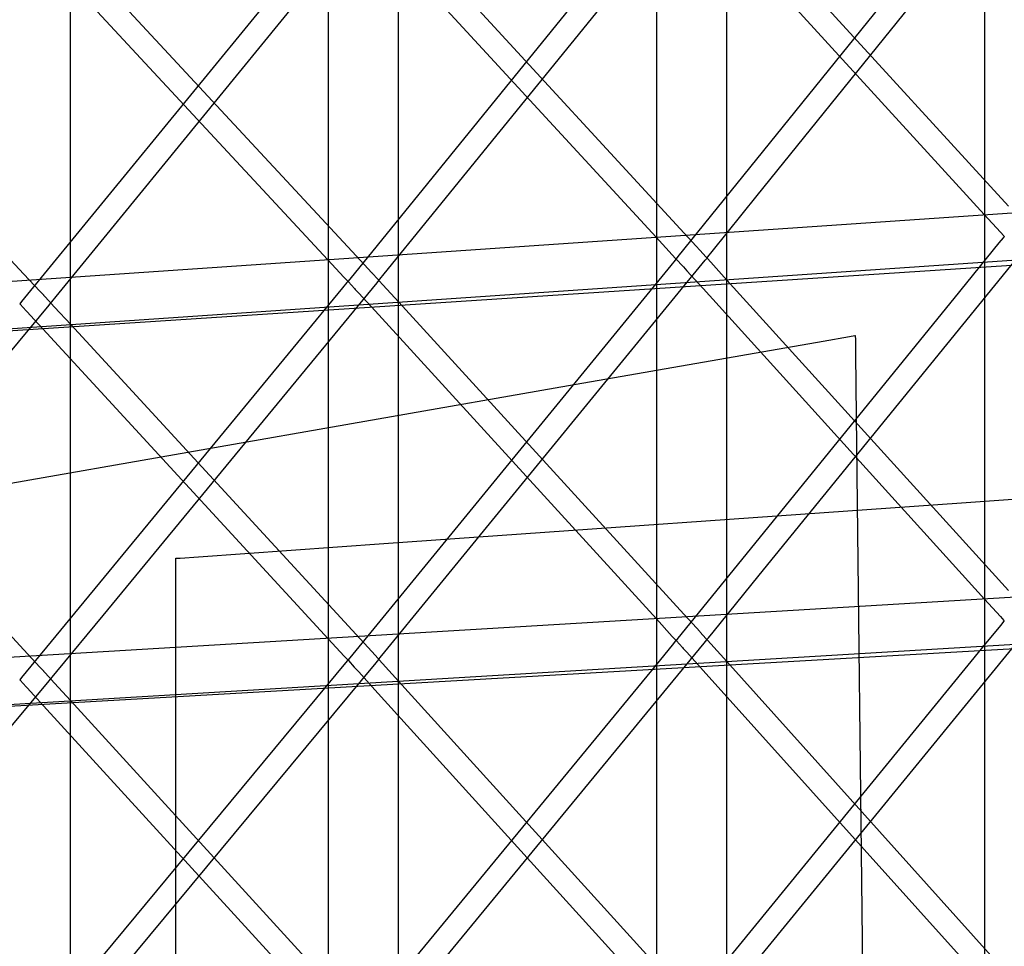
# Model space of a CAD drawing. Extents: x -1.87 to 2.02, y -1.45 to 3.07.
# Tile 16 of 59: x -1.38 to -1.17, y -0.94 to -0.75. Entities that reach past the tile are written whole.
import ezdxf

# ---------------------------------------------------------------- set-up
doc = ezdxf.new("R2010")
doc.units = 0

msp = doc.modelspace()

# ---------------------------------------------------------------- linework, layer by layer
at = {"layer": 'Layer 1', "color": 7, "linetype": 'CONTINUOUS'}
for p, q in [((-1.230756, -1.229019), (-1.230756, -0.132843)), ((-1.298024, -1.230446), (-1.298024, -0.142335)), ((-1.365288, -1.231872), (-1.365288, -0.151823)), ((-1.177906, -0.278283), (-1.177906, -1.422997)), ((-1.24517, -0.28664), (-1.24517, -1.422997)), ((-1.312433, -0.295), (-1.312433, -1.422997)), ((-1.224492, -0.784073), (-1.167908, -0.713869)), ((-1.29175, -0.788766), (-1.235167, -0.719048)), ((-1.359007, -0.79346), (-1.302427, -0.724228)), ((-1.173017, -0.786252), (-1.230704, -0.723069)), ((-1.184177, -0.7264), (-1.240747, -0.796582)), ((-1.235645, -0.724781), (-1.177965, -0.787957)), ((-1.240288, -0.790883), (-1.297961, -0.72821)), ((-1.302906, -0.729934), (-1.24524, -0.7926)), ((-1.25145, -0.731486), (-1.308018, -0.801186)), ((-1.307555, -0.795518), (-1.365218, -0.733355)), ((-1.318724, -0.73658), (-1.375289, -0.805787)), ((-1.370163, -0.735083), (-1.312514, -0.797238)), ((-1.374825, -0.800152), (-1.432471, -0.738496)), ((-1.066006, -0.780383), (-1.574614, -0.815186)), ((-1.073005, -0.780861), (-1.574614, -0.815186)), ((-1.233719, -0.795522), (-1.224492, -0.784073)), ((-1.529537, -0.821732), (-1.019277, -0.788295)), ((-1.495662, -0.819414), (-1.053216, -0.789128)), ((-1.300975, -0.800134), (-1.29175, -0.788766)), ((-1.177965, -0.787957), (-1.174662, -0.791575)), ((-1.236989, -0.794467), (-1.240288, -0.790883)), ((-1.24524, -0.7926), (-1.241938, -0.796188)), ((-1.224074, -0.861914), (-1.167902, -0.792717)), ((-1.174069, -0.792696), (-1.174948, -0.793779)), ((-1.174662, -0.791575), (-1.173955, -0.792349)), ((-1.173889, -0.792473), (-1.174069, -0.792696)), ((-1.173955, -0.792349), (-1.173888, -0.792423)), ((-1.173872, -0.792453), (-1.173889, -0.792473)), ((-1.173888, -0.792423), (-1.173871, -0.792441)), ((-1.173868, -0.792448), (-1.173872, -0.792453)), ((-1.173871, -0.792441), (-1.173867, -0.792445)), ((-1.173867, -0.792446), (-1.173868, -0.792448)), ((-1.173867, -0.792445), (-1.173867, -0.792446)), ((-1.173867, -0.792446), (-1.173866, -0.792446)), ((-1.173866, -0.792446), (-1.173867, -0.792446)), ((-1.173866, -0.792446), (-1.173866, -0.792446)), ((-1.368231, -0.804746), (-1.359007, -0.79346)), ((-1.236285, -0.795233), (-1.236989, -0.794467)), ((-1.174948, -0.793779), (-1.184171, -0.805139)), ((-1.304257, -0.799073), (-1.307555, -0.795518)), ((-1.241938, -0.796188), (-1.241231, -0.796956)), ((-1.241164, -0.797079), (-1.241345, -0.7973)), ((-1.241231, -0.796956), (-1.241164, -0.797029)), ((-1.241164, -0.797029), (-1.241147, -0.797047)), ((-1.241147, -0.797059), (-1.241164, -0.797079)), ((-1.241147, -0.797047), (-1.241143, -0.797051)), ((-1.241143, -0.797054), (-1.241147, -0.797059)), ((-1.241143, -0.797051), (-1.241142, -0.797052)), ((-1.241142, -0.797053), (-1.241143, -0.797054)), ((-1.241142, -0.797052), (-1.241142, -0.797052)), ((-1.241142, -0.797052), (-1.241142, -0.797052)), ((-1.241142, -0.797052), (-1.241142, -0.797053)), ((-1.240747, -0.796582), (-1.241122, -0.797048)), ((-1.241122, -0.797048), (-1.241122, -0.797048)), ((-1.241122, -0.797048), (-1.241122, -0.797048)), ((-1.241122, -0.797048), (-1.241122, -0.797048)), ((-1.241122, -0.797048), (-1.241122, -0.797048)), ((-1.241122, -0.797048), (-1.241122, -0.797048)), ((-1.241122, -0.797048), (-1.241122, -0.797049)), ((-1.241122, -0.797049), (-1.241122, -0.797049)), ((-1.241122, -0.797049), (-1.241122, -0.797049)), ((-1.241122, -0.797049), (-1.24112, -0.797051)), ((-1.24112, -0.797051), (-1.241106, -0.797067)), ((-1.241106, -0.797067), (-1.241036, -0.797143)), ((-1.241036, -0.797143), (-1.23983, -0.798474)), ((-1.236218, -0.795305), (-1.236285, -0.795233)), ((-1.236202, -0.795323), (-1.236218, -0.795305)), ((-1.236198, -0.795327), (-1.236202, -0.795323)), ((-1.236197, -0.795328), (-1.236198, -0.795327)), ((-1.236185, -0.795341), (-1.236197, -0.795328)), ((-1.236197, -0.795328), (-1.236197, -0.795328)), ((-1.235005, -0.796623), (-1.236185, -0.795341)), ((-1.235158, -0.797322), (-1.234784, -0.796864)), ((-1.234807, -0.796838), (-1.235005, -0.796623)), ((-1.234788, -0.796859), (-1.234807, -0.796838)), ((-1.234803, -0.796867), (-1.234802, -0.796866)), ((-1.234803, -0.796868), (-1.234803, -0.796867)), ((-1.234803, -0.796867), (-1.234803, -0.796867)), ((-1.234803, -0.796867), (-1.234803, -0.796867)), ((-1.234802, -0.796868), (-1.234803, -0.796868)), ((-1.234802, -0.796866), (-1.234798, -0.796861)), ((-1.234799, -0.796873), (-1.234802, -0.796868)), ((-1.234782, -0.796891), (-1.234799, -0.796873)), ((-1.234798, -0.796861), (-1.234781, -0.79684)), ((-1.234784, -0.796863), (-1.234788, -0.796859)), ((-1.234784, -0.796864), (-1.234784, -0.796863)), ((-1.234784, -0.796863), (-1.234784, -0.796863)), ((-1.234784, -0.796863), (-1.234784, -0.796863)), ((-1.234784, -0.796863), (-1.234784, -0.796863)), ((-1.234784, -0.796863), (-1.234784, -0.796863)), ((-1.234784, -0.796863), (-1.234784, -0.796863)), ((-1.234784, -0.796863), (-1.234784, -0.796863)), ((-1.234715, -0.796965), (-1.234782, -0.796891)), ((-1.234781, -0.79684), (-1.2346, -0.796614)), ((-1.234009, -0.797744), (-1.234715, -0.796965)), ((-1.2346, -0.796614), (-1.233719, -0.795522)), ((-1.312514, -0.797238), (-1.309213, -0.800797)), ((-1.303552, -0.799832), (-1.304257, -0.799073)), ((-1.291331, -0.866036), (-1.235158, -0.797322)), ((-1.242224, -0.798376), (-1.251443, -0.809654)), ((-1.241345, -0.7973), (-1.242224, -0.798376)), ((-1.23983, -0.798474), (-1.239647, -0.798676)), ((-1.239647, -0.798676), (-1.238923, -0.799474)), ((-1.230708, -0.801387), (-1.234009, -0.797744)), ((-1.371528, -0.803678), (-1.374825, -0.800152)), ((-1.309213, -0.800797), (-1.308506, -0.801559)), ((-1.308018, -0.801186), (-1.308398, -0.801654)), ((-1.303486, -0.799904), (-1.303552, -0.799832)), ((-1.30347, -0.799921), (-1.303486, -0.799904)), ((-1.303466, -0.799925), (-1.30347, -0.799921)), ((-1.303465, -0.799926), (-1.303466, -0.799925)), ((-1.303464, -0.799927), (-1.303465, -0.799926)), ((-1.303453, -0.799939), (-1.303464, -0.799927)), ((-1.302262, -0.801225), (-1.303453, -0.799939)), ((-1.302063, -0.80144), (-1.302262, -0.801225)), ((-1.302037, -0.801442), (-1.301856, -0.801219)), ((-1.301856, -0.801219), (-1.300975, -0.800134)), ((-1.238923, -0.799474), (-1.235592, -0.80315)), ((-1.35859, -0.870158), (-1.302419, -0.801927)), ((-1.309499, -0.802968), (-1.318717, -0.814165)), ((-1.30862, -0.801901), (-1.309499, -0.802968)), ((-1.30844, -0.801682), (-1.30862, -0.801901)), ((-1.308506, -0.801559), (-1.308439, -0.801632)), ((-1.308423, -0.801661), (-1.30844, -0.801682)), ((-1.308439, -0.801632), (-1.308423, -0.801649)), ((-1.308423, -0.801649), (-1.308419, -0.801654)), ((-1.308419, -0.801656), (-1.308423, -0.801661)), ((-1.308419, -0.801654), (-1.308418, -0.801655)), ((-1.308418, -0.801655), (-1.308419, -0.801656)), ((-1.308418, -0.801655), (-1.308418, -0.801655)), ((-1.308418, -0.801655), (-1.308418, -0.801655)), ((-1.308418, -0.801655), (-1.308418, -0.801655)), ((-1.308398, -0.801654), (-1.308398, -0.801655)), ((-1.308398, -0.801655), (-1.308398, -0.801655)), ((-1.308398, -0.801655), (-1.308398, -0.801655)), ((-1.308398, -0.801655), (-1.308398, -0.801655)), ((-1.308398, -0.801655), (-1.308398, -0.801655)), ((-1.308398, -0.801655), (-1.308398, -0.801655)), ((-1.308398, -0.801655), (-1.308398, -0.801655)), ((-1.308398, -0.801655), (-1.308397, -0.801655)), ((-1.308397, -0.801655), (-1.308396, -0.801657)), ((-1.308396, -0.801657), (-1.308381, -0.801673)), ((-1.308381, -0.801673), (-1.308311, -0.80175)), ((-1.308311, -0.80175), (-1.307087, -0.803088)), ((-1.307087, -0.803088), (-1.306903, -0.803289)), ((-1.302419, -0.801927), (-1.30204, -0.801466)), ((-1.302044, -0.801461), (-1.302063, -0.80144)), ((-1.302059, -0.801469), (-1.302058, -0.801468)), ((-1.302059, -0.80147), (-1.302059, -0.801469)), ((-1.302058, -0.801471), (-1.302059, -0.80147)), ((-1.302059, -0.80147), (-1.302059, -0.80147)), ((-1.302059, -0.80147), (-1.302059, -0.80147)), ((-1.302058, -0.801468), (-1.302054, -0.801463)), ((-1.302054, -0.801475), (-1.302058, -0.801471)), ((-1.302054, -0.801463), (-1.302037, -0.801442)), ((-1.302038, -0.801493), (-1.302054, -0.801475)), ((-1.30204, -0.801465), (-1.302044, -0.801461)), ((-1.30204, -0.801466), (-1.30204, -0.801465)), ((-1.30204, -0.801466), (-1.30204, -0.801466)), ((-1.30204, -0.801466), (-1.30204, -0.801466)), ((-1.30204, -0.801466), (-1.30204, -0.801466)), ((-1.30204, -0.801466), (-1.30204, -0.801466)), ((-1.30204, -0.801466), (-1.30204, -0.801466)), ((-1.30204, -0.801466), (-1.30204, -0.801466)), ((-1.301971, -0.801566), (-1.302038, -0.801493)), ((-1.301265, -0.802339), (-1.301971, -0.801566)), ((-1.297965, -0.805953), (-1.301265, -0.802339)), ((-1.235592, -0.80315), (-1.177905, -0.866805)), ((-1.173014, -0.865049), (-1.230708, -0.801387)), ((-1.370824, -0.804431), (-1.371528, -0.803678)), ((-1.370757, -0.804502), (-1.370824, -0.804431)), ((-1.370741, -0.80452), (-1.370757, -0.804502)), ((-1.370737, -0.804524), (-1.370741, -0.80452)), ((-1.370737, -0.804525), (-1.370737, -0.804524)), ((-1.370736, -0.804525), (-1.370737, -0.804525)), ((-1.370724, -0.804538), (-1.370736, -0.804525)), ((-1.369518, -0.805827), (-1.370724, -0.804538)), ((-1.369111, -0.805823), (-1.368231, -0.804746)), ((-1.306903, -0.803289), (-1.306179, -0.804081)), ((-1.306179, -0.804081), (-1.302849, -0.807728)), ((-1.184171, -0.805139), (-1.240745, -0.874827)), ((-1.425848, -0.874281), (-1.369675, -0.806531)), ((-1.375289, -0.805787), (-1.375673, -0.806257)), ((-1.375673, -0.806257), (-1.375673, -0.806257)), ((-1.375673, -0.806257), (-1.375673, -0.806257)), ((-1.375673, -0.806257), (-1.375673, -0.806257)), ((-1.375673, -0.806257), (-1.375673, -0.806257)), ((-1.375673, -0.806257), (-1.375673, -0.806257)), ((-1.375673, -0.806257), (-1.375673, -0.806257)), ((-1.375673, -0.806257), (-1.375673, -0.806257)), ((-1.375673, -0.806257), (-1.375673, -0.806258)), ((-1.375673, -0.806258), (-1.375672, -0.806259)), ((-1.375672, -0.806259), (-1.375656, -0.806276)), ((-1.375656, -0.806276), (-1.375585, -0.806353)), ((-1.375585, -0.806353), (-1.374348, -0.807697)), ((-1.369675, -0.806531), (-1.369292, -0.806068)), ((-1.369315, -0.806043), (-1.369518, -0.805827)), ((-1.369296, -0.806063), (-1.369315, -0.806043)), ((-1.369315, -0.806072), (-1.369314, -0.806071)), ((-1.369314, -0.806073), (-1.369315, -0.806072)), ((-1.369315, -0.806072), (-1.369315, -0.806072)), ((-1.369315, -0.806072), (-1.369315, -0.806072)), ((-1.369315, -0.806072), (-1.369315, -0.806072)), ((-1.369314, -0.806071), (-1.36931, -0.806065)), ((-1.36931, -0.806077), (-1.369314, -0.806073)), ((-1.36931, -0.806065), (-1.369293, -0.806045)), ((-1.369294, -0.806095), (-1.36931, -0.806077)), ((-1.369292, -0.806068), (-1.369296, -0.806063)), ((-1.369227, -0.806168), (-1.369294, -0.806095)), ((-1.369293, -0.806045), (-1.369111, -0.805823)), ((-1.369292, -0.806068), (-1.369292, -0.806068)), ((-1.369292, -0.806068), (-1.369292, -0.806068)), ((-1.369292, -0.806068), (-1.369292, -0.806068)), ((-1.369292, -0.806068), (-1.369292, -0.806068)), ((-1.369292, -0.806068), (-1.369292, -0.806068)), ((-1.369292, -0.806068), (-1.369292, -0.806068)), ((-1.369292, -0.806068), (-1.369292, -0.806068)), ((-1.368522, -0.806934), (-1.369227, -0.806168)), ((-1.365222, -0.810519), (-1.368522, -0.806934)), ((-1.240284, -0.869108), (-1.297965, -0.805953)), ((-1.374348, -0.807697), (-1.374162, -0.807899)), ((-1.374162, -0.807899), (-1.373439, -0.808684)), ((-1.373439, -0.808684), (-1.37011, -0.812302)), ((-1.302849, -0.807728), (-1.245179, -0.870872)), ((-1.307555, -0.873164), (-1.365222, -0.810519)), ((-1.251443, -0.809654), (-1.308015, -0.878854)), ((-1.37011, -0.812302), (-1.312454, -0.874939)), ((-1.205604, -0.813031), (-1.210995, -0.813975)), ((-1.204472, -0.812833), (-1.205604, -0.813031)), ((-1.204365, -0.812814), (-1.204472, -0.812833)), ((-1.204339, -0.81281), (-1.204365, -0.812814)), ((-1.204333, -0.812809), (-1.204339, -0.81281)), ((-1.204331, -0.812808), (-1.204333, -0.812809)), ((-1.20433, -0.812892), (-1.204331, -0.812808)), ((-1.204331, -0.812808), (-1.204331, -0.812808)), ((-1.204331, -0.812808), (-1.204331, -0.812808)), ((-1.204331, -0.812808), (-1.204331, -0.812808)), ((-1.204323, -0.813526), (-1.20433, -0.812892)), ((-1.374826, -0.877224), (-1.432479, -0.815085)), ((-1.318717, -0.814165), (-1.375283, -0.882882)), ((-1.210995, -0.813975), (-1.263188, -0.823109)), ((-1.204287, -0.816583), (-1.204323, -0.813526)), ((-1.204139, -0.829296), (-1.204287, -0.816583)), ((-1.263188, -0.823109), (-1.388847, -0.8451)), ((-1.200999, -1.099466), (-1.204139, -0.829296)), ((-1.182601, -0.847085), (-1.144275, -0.84438)), ((-1.301043, -0.855445), (-1.182601, -0.847085)), ((-1.339061, -0.858129), (-1.301043, -0.855445)), ((-1.343666, -0.858459), (-1.343666, -0.858454)), ((-1.343666, -0.858454), (-1.343666, -0.858454)), ((-1.343666, -0.858454), (-1.343666, -0.858454)), ((-1.343666, -0.858454), (-1.343665, -0.858454)), ((-1.343666, -0.858812), (-1.343666, -0.858459)), ((-1.343666, -0.861118), (-1.343666, -0.858812)), ((-1.343665, -0.858454), (-1.343664, -0.858454)), ((-1.343664, -0.858454), (-1.34366, -0.858454)), ((-1.34366, -0.858454), (-1.343642, -0.858452)), ((-1.343642, -0.858452), (-1.343569, -0.858447)), ((-1.343569, -0.858447), (-1.342794, -0.858393)), ((-1.342794, -0.858393), (-1.339061, -0.858129)), ((-1.065957, -0.860106), (-1.574575, -0.89056)), ((-1.072996, -0.860525), (-1.574575, -0.89056)), ((-1.343666, -0.87174), (-1.343666, -0.861118)), ((-1.233558, -0.873597), (-1.224074, -0.861914)), ((-1.300814, -0.877636), (-1.291331, -0.866036)), ((-1.177905, -0.866805), (-1.174634, -0.870414)), ((-1.52958, -0.89749), (-1.019295, -0.868234)), ((-1.495699, -0.895461), (-1.053217, -0.868961)), ((-1.236983, -0.872722), (-1.240284, -0.869108)), ((-1.368071, -0.881675), (-1.35859, -0.870158)), ((-1.343666, -0.977702), (-1.343666, -0.87174)), ((-1.245179, -0.870872), (-1.241909, -0.874453)), ((-1.230711, -0.948392), (-1.168099, -0.871797)), ((-1.173955, -0.87137), (-1.174662, -0.872235)), ((-1.174634, -0.870414), (-1.173946, -0.871174)), ((-1.173888, -0.871287), (-1.173955, -0.87137)), ((-1.173946, -0.871174), (-1.173883, -0.871242)), ((-1.173871, -0.871267), (-1.173888, -0.871287)), ((-1.173883, -0.871242), (-1.173869, -0.871258)), ((-1.173867, -0.871262), (-1.173871, -0.871267)), ((-1.173869, -0.871258), (-1.173867, -0.871261)), ((-1.173867, -0.871261), (-1.173866, -0.871261)), ((-1.173866, -0.871261), (-1.173867, -0.871261)), ((-1.173867, -0.871261), (-1.173867, -0.871262)), ((-1.173866, -0.871261), (-1.173866, -0.871261)), ((-1.304255, -0.876749), (-1.307555, -0.873164)), ((-1.236277, -0.873495), (-1.236983, -0.872722)), ((-1.23621, -0.873569), (-1.236277, -0.873495)), ((-1.236194, -0.873586), (-1.23621, -0.873569)), ((-1.23619, -0.873591), (-1.236194, -0.873586)), ((-1.236189, -0.873592), (-1.23619, -0.873591)), ((-1.236178, -0.873605), (-1.236189, -0.873592)), ((-1.236189, -0.873592), (-1.236189, -0.873592)), ((-1.235004, -0.87489), (-1.236178, -0.873605)), ((-1.234524, -0.874787), (-1.233558, -0.873597)), ((-1.174662, -0.872235), (-1.177969, -0.87628)), ((-1.312454, -0.874939), (-1.309184, -0.878491)), ((-1.297967, -0.951881), (-1.235357, -0.875828)), ((-1.241231, -0.8754), (-1.241938, -0.876259)), ((-1.241909, -0.874453), (-1.241221, -0.875206)), ((-1.241163, -0.875319), (-1.241231, -0.8754)), ((-1.241221, -0.875206), (-1.241159, -0.875274)), ((-1.241147, -0.875299), (-1.241163, -0.875319)), ((-1.241159, -0.875274), (-1.241145, -0.875289)), ((-1.241143, -0.875294), (-1.241147, -0.875299)), ((-1.241145, -0.875289), (-1.241142, -0.875292)), ((-1.241142, -0.875293), (-1.241143, -0.875294)), ((-1.241142, -0.875292), (-1.241142, -0.875293)), ((-1.241142, -0.875293), (-1.241142, -0.875293)), ((-1.241142, -0.875293), (-1.241142, -0.875293)), ((-1.240745, -0.874827), (-1.241122, -0.875292)), ((-1.241122, -0.875292), (-1.241122, -0.875293)), ((-1.241122, -0.875293), (-1.241122, -0.875293)), ((-1.241122, -0.875293), (-1.241122, -0.875293)), ((-1.241122, -0.875293), (-1.241122, -0.875293)), ((-1.241122, -0.875293), (-1.241122, -0.875293)), ((-1.241122, -0.875293), (-1.241122, -0.875293)), ((-1.241122, -0.875293), (-1.241122, -0.875293)), ((-1.241122, -0.875293), (-1.241122, -0.875293)), ((-1.241122, -0.875293), (-1.24112, -0.875295)), ((-1.24112, -0.875295), (-1.241106, -0.875311)), ((-1.241106, -0.875311), (-1.241037, -0.875388)), ((-1.241037, -0.875388), (-1.239834, -0.876725)), ((-1.235357, -0.875828), (-1.234826, -0.875183)), ((-1.234807, -0.875106), (-1.235004, -0.87489)), ((-1.234826, -0.875183), (-1.234785, -0.875133)), ((-1.234788, -0.875126), (-1.234807, -0.875106)), ((-1.234803, -0.875131), (-1.234802, -0.875129)), ((-1.234803, -0.875132), (-1.234803, -0.875131)), ((-1.234803, -0.875131), (-1.234803, -0.875131)), ((-1.234803, -0.875131), (-1.234803, -0.875131)), ((-1.2348, -0.875135), (-1.234803, -0.875132)), ((-1.234802, -0.875129), (-1.234798, -0.875124)), ((-1.234785, -0.875151), (-1.2348, -0.875135)), ((-1.234798, -0.875124), (-1.234751, -0.875067)), ((-1.234784, -0.875131), (-1.234788, -0.875126)), ((-1.234785, -0.875133), (-1.234784, -0.875132)), ((-1.234722, -0.875222), (-1.234785, -0.875151)), ((-1.234784, -0.875132), (-1.234784, -0.875131)), ((-1.234784, -0.875131), (-1.234784, -0.875131)), ((-1.234784, -0.875131), (-1.234784, -0.875131)), ((-1.234784, -0.875131), (-1.234784, -0.875131)), ((-1.234784, -0.875131), (-1.234784, -0.875131)), ((-1.234784, -0.875131), (-1.234784, -0.875131)), ((-1.234784, -0.875131), (-1.234784, -0.875131)), ((-1.234784, -0.875131), (-1.234784, -0.875131)), ((-1.234751, -0.875067), (-1.234524, -0.874787)), ((-1.234029, -0.875992), (-1.234722, -0.875222)), ((-1.371526, -0.88078), (-1.374826, -0.877224)), ((-1.303549, -0.877516), (-1.304255, -0.876749)), ((-1.303482, -0.877588), (-1.303549, -0.877516)), ((-1.303466, -0.877606), (-1.303482, -0.877588)), ((-1.303462, -0.87761), (-1.303466, -0.877606)), ((-1.303461, -0.877611), (-1.303462, -0.87761)), ((-1.30346, -0.877612), (-1.303461, -0.877611)), ((-1.303449, -0.877624), (-1.30346, -0.877612)), ((-1.302262, -0.878917), (-1.303449, -0.877624)), ((-1.30178, -0.878817), (-1.300814, -0.877636)), ((-1.241938, -0.876259), (-1.245243, -0.880275)), ((-1.177969, -0.87628), (-1.240559, -0.952847)), ((-1.239834, -0.876725), (-1.239651, -0.876928)), ((-1.239651, -0.876928), (-1.238929, -0.877731)), ((-1.238929, -0.877731), (-1.235599, -0.881434)), ((-1.23075, -0.879639), (-1.234029, -0.875992)), ((-1.365224, -0.95537), (-1.30262, -0.879859)), ((-1.308506, -0.879431), (-1.309213, -0.880284)), ((-1.309184, -0.878491), (-1.308497, -0.879238)), ((-1.308439, -0.87935), (-1.308506, -0.879431)), ((-1.308497, -0.879238), (-1.308434, -0.879306)), ((-1.308423, -0.87933), (-1.308439, -0.87935)), ((-1.308434, -0.879306), (-1.30842, -0.879321)), ((-1.308419, -0.879325), (-1.308423, -0.87933)), ((-1.30842, -0.879321), (-1.308418, -0.879324)), ((-1.308418, -0.879324), (-1.308419, -0.879325)), ((-1.308418, -0.879324), (-1.308418, -0.879324)), ((-1.308418, -0.879324), (-1.308418, -0.879324)), ((-1.308418, -0.879324), (-1.308418, -0.879324)), ((-1.308015, -0.878854), (-1.308398, -0.87932)), ((-1.308398, -0.87932), (-1.308398, -0.87932)), ((-1.308398, -0.87932), (-1.308398, -0.87932)), ((-1.308398, -0.87932), (-1.308398, -0.87932)), ((-1.308398, -0.87932), (-1.308398, -0.87932)), ((-1.308398, -0.87932), (-1.308398, -0.87932)), ((-1.308398, -0.87932), (-1.308398, -0.87932)), ((-1.308398, -0.87932), (-1.308398, -0.87932)), ((-1.308398, -0.87932), (-1.308397, -0.879321)), ((-1.308397, -0.879321), (-1.308396, -0.879322)), ((-1.308396, -0.879322), (-1.308381, -0.879339)), ((-1.308381, -0.879339), (-1.308311, -0.879415)), ((-1.308311, -0.879415), (-1.307094, -0.880757)), ((-1.30262, -0.879859), (-1.302083, -0.879211)), ((-1.302063, -0.879133), (-1.302262, -0.878917)), ((-1.302083, -0.879211), (-1.302041, -0.879161)), ((-1.302044, -0.879154), (-1.302063, -0.879133)), ((-1.302059, -0.879158), (-1.302058, -0.879157)), ((-1.302059, -0.879159), (-1.302059, -0.879158)), ((-1.302056, -0.879162), (-1.302059, -0.879159)), ((-1.302059, -0.879159), (-1.302059, -0.879159)), ((-1.302059, -0.879159), (-1.302059, -0.879159)), ((-1.302058, -0.879157), (-1.302054, -0.879152)), ((-1.302041, -0.879179), (-1.302056, -0.879162)), ((-1.302054, -0.879152), (-1.302007, -0.879095)), ((-1.30204, -0.879158), (-1.302044, -0.879154)), ((-1.302041, -0.879161), (-1.30204, -0.879159)), ((-1.301978, -0.879249), (-1.302041, -0.879179)), ((-1.30204, -0.879159), (-1.30204, -0.879158)), ((-1.30204, -0.879159), (-1.30204, -0.879159)), ((-1.30204, -0.879159), (-1.30204, -0.879159)), ((-1.30204, -0.879159), (-1.30204, -0.879159)), ((-1.30204, -0.879159), (-1.30204, -0.879159)), ((-1.30204, -0.879159), (-1.30204, -0.879159)), ((-1.30204, -0.879159), (-1.30204, -0.879159)), ((-1.30204, -0.879159), (-1.30204, -0.879159)), ((-1.302007, -0.879095), (-1.30178, -0.878817)), ((-1.301285, -0.880013), (-1.301978, -0.879249)), ((-1.173053, -0.943804), (-1.23075, -0.879639)), ((-1.370821, -0.88154), (-1.371526, -0.88078)), ((-1.370754, -0.881612), (-1.370821, -0.88154)), ((-1.370737, -0.88163), (-1.370754, -0.881612)), ((-1.370734, -0.881634), (-1.370737, -0.88163)), ((-1.370733, -0.881635), (-1.370734, -0.881634)), ((-1.370732, -0.881636), (-1.370733, -0.881635)), ((-1.370721, -0.881648), (-1.370732, -0.881636)), ((-1.369517, -0.882944), (-1.370721, -0.881648)), ((-1.369036, -0.882847), (-1.368071, -0.881675)), ((-1.309213, -0.880284), (-1.312518, -0.88427)), ((-1.245243, -0.880275), (-1.307826, -0.956298)), ((-1.307094, -0.880757), (-1.306911, -0.880959)), ((-1.306911, -0.880959), (-1.306189, -0.881756)), ((-1.306189, -0.881756), (-1.30286, -0.885429)), ((-1.298007, -0.88363), (-1.301285, -0.880013)), ((-1.235599, -0.881434), (-1.177909, -0.945589)), ((-1.432481, -0.958859), (-1.369881, -0.88389)), ((-1.375669, -0.883351), (-1.37567, -0.883352)), ((-1.37567, -0.883352), (-1.37567, -0.883352)), ((-1.37567, -0.883352), (-1.37567, -0.883352)), ((-1.37567, -0.883352), (-1.37567, -0.883352)), ((-1.37567, -0.883352), (-1.37567, -0.883352)), ((-1.37567, -0.883352), (-1.37567, -0.883352)), ((-1.37567, -0.883352), (-1.375669, -0.883352)), ((-1.375283, -0.882882), (-1.375669, -0.883351)), ((-1.375669, -0.883352), (-1.375669, -0.883352)), ((-1.375669, -0.883352), (-1.375668, -0.883354)), ((-1.375668, -0.883354), (-1.375653, -0.88337)), ((-1.375653, -0.88337), (-1.375582, -0.883447)), ((-1.375582, -0.883447), (-1.374355, -0.884795)), ((-1.369881, -0.88389), (-1.369335, -0.883239)), ((-1.369315, -0.883161), (-1.369517, -0.882944)), ((-1.369335, -0.883239), (-1.369293, -0.883188)), ((-1.369296, -0.883181), (-1.369315, -0.883161)), ((-1.369315, -0.883186), (-1.369314, -0.883185)), ((-1.369315, -0.883187), (-1.369315, -0.883186)), ((-1.369315, -0.883186), (-1.369315, -0.883186)), ((-1.369315, -0.883186), (-1.369315, -0.883186)), ((-1.369312, -0.88319), (-1.369315, -0.883187)), ((-1.369314, -0.883185), (-1.369309, -0.883179)), ((-1.369297, -0.883206), (-1.369312, -0.88319)), ((-1.369309, -0.883179), (-1.369263, -0.883123)), ((-1.369234, -0.883275), (-1.369297, -0.883206)), ((-1.369292, -0.883186), (-1.369296, -0.883181)), ((-1.369293, -0.883188), (-1.369292, -0.883187)), ((-1.369292, -0.883187), (-1.369292, -0.883186)), ((-1.369292, -0.883186), (-1.369292, -0.883186)), ((-1.369292, -0.883186), (-1.369292, -0.883186)), ((-1.369292, -0.883186), (-1.369292, -0.883186)), ((-1.369292, -0.883186), (-1.369292, -0.883186)), ((-1.369292, -0.883186), (-1.369292, -0.883186)), ((-1.369292, -0.883186), (-1.369292, -0.883186)), ((-1.369292, -0.883186), (-1.369292, -0.883186)), ((-1.369263, -0.883123), (-1.369036, -0.882847)), ((-1.368542, -0.884033), (-1.369234, -0.883275)), ((-1.24032, -0.947285), (-1.298007, -0.88363)), ((-1.312518, -0.88427), (-1.375095, -0.959748)), ((-1.374355, -0.884795), (-1.374171, -0.884997)), ((-1.374171, -0.884997), (-1.373449, -0.885788)), ((-1.373449, -0.885788), (-1.370121, -0.889431)), ((-1.365264, -0.887622), (-1.368542, -0.884033)), ((-1.30286, -0.885429), (-1.245183, -0.949077)), ((-1.307591, -0.95077), (-1.365264, -0.887622)), ((-1.370121, -0.889431), (-1.312458, -0.952566))]:
    msp.add_line(p, q, dxfattribs=at)

doc.saveas('drawing.dxf')
